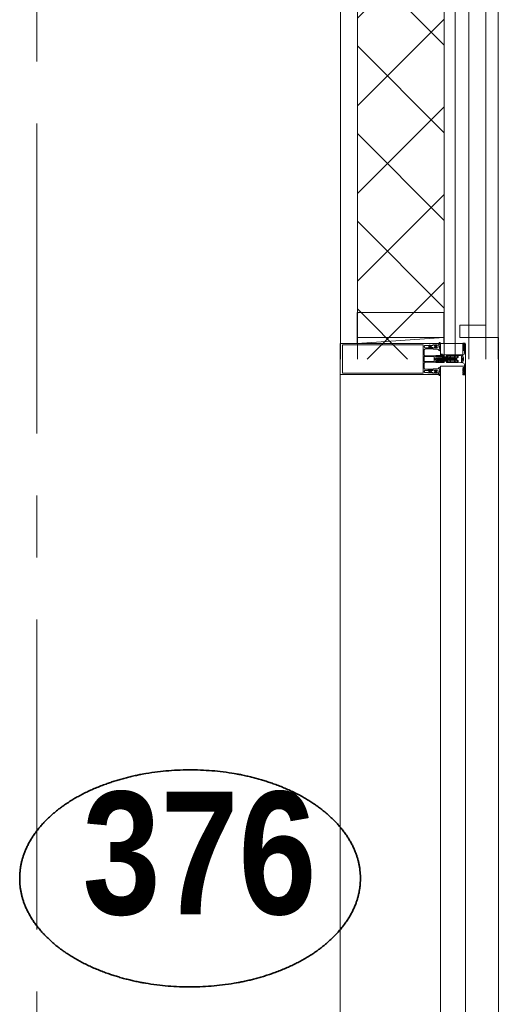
# Model space of a CAD drawing. Header units: millimetres. Extents: x 274611 to 749520, y 175257 to 298905.
# Tile 199 of 251: x 744524 to 745296, y 210468 to 212056. Entities that reach past the tile are written whole.
import ezdxf
from ezdxf.enums import TextEntityAlignment as Align

# ---------------------------------------------------------------- set-up
doc = ezdxf.new("R2010")
doc.units = ezdxf.units.MM
doc.header["$LTSCALE"] = 400
doc.linetypes.add('CENTER', pattern=[2, 1.25, -0.25, 0.25, -0.25])
doc.linetypes.add('STYLE_16', pattern=[0.177165, 0.11811, -0.059055])
for name, color, linetype, lineweight in [('Detailaanduiding', 5, 'Continuous', 70), ('mat-glas-vert', 5, 'Continuous', 15), ('mat-naaldhout', 140, 'Continuous', 15), ('None', 7, 'Continuous', 9)]:
    doc.layers.add(name, color=color, linetype=linetype, lineweight=lineweight)
doc.layers.add('stramien', color=1, linetype='CENTER')
doc.styles.add('Arial Narrow (bold)', font='ARIALNB.TTF', dxfattribs={"height": 172.861111})
doc.styles.get("Standard").update_dxf_attribs({"font": 'arial.ttf'})

# ---------------------------------------------------------------- blocks, each defined once
blk = doc.blocks.new('*X189')
at = {"layer": 'None', "lineweight": 5}
for p, q in [((22.5, -118.9), (141.4, 0)), ((22.5, -260.3), (162.5, -120.3)), ((22.5, -401.8), (162.5, -261.8)), ((22.5, -543.2), (162.5, -403.2)), ((22.5, -684.6), (162.5, -544.6)), ((22.5, -826), (162.5, -686)), ((22.5, -967.4), (162.5, -827.4)), ((22.5, -1108.9), (162.5, -968.9)), ((22.5, -1250.3), (162.5, -1110.3)), ((22.5, -1391.7), (162.5, -1251.7)), ((22.5, -1533.1), (162.5, -1393.1)), ((22.5, -1674.6), (162.5, -1534.6)), ((38.5, -1800), (162.5, -1676))]:
    blk.add_line(p, q, dxfattribs=at)
at = {"layer": 'None', "lineweight": 13}
for p, q in [((141.4, 0), (162.5, -21.1)), ((22.5, -22.5), (162.5, -162.5)), ((22.5, -163.9), (162.5, -303.9)), ((22.5, -305.3), (162.5, -445.3)), ((22.5, -446.7), (162.5, -586.7)), ((22.5, -588.1), (162.5, -728.1)), ((22.5, -729.5), (162.5, -869.5)), ((22.5, -870.9), (162.5, -1010.9)), ((22.5, -1012.3), (162.5, -1152.3)), ((22.5, -1153.7), (162.5, -1293.7)), ((22.5, -1295.1), (162.5, -1435.1)), ((22.5, -1436.5), (162.5, -1576.5)), ((22.5, -1577.9), (162.5, -1717.9)), ((22.5, -1719.3), (103.2, -1800))]:
    blk.add_line(p, q, dxfattribs=at)
blk = doc.blocks.new('HoutSkeletBouw element 1800mm (2D)')
at = {"layer": 'None', "color": 140, "lineweight": 15}
for p, q in [((-5, -1800), (-5, 0)), ((22.5, -1800), (22.5, 0)), ((162.5, -1800), (162.5, 0)), ((180.5, -1800), (180.5, 0)), ((230, -1800), (230, 0)), ((250, -1800), (250, 0))]:
    blk.add_line(p, q, dxfattribs=at)
at = {"layer": 'None', "color": 140, "linetype": 'Continuous', "lineweight": 15}
for p, q in [((22.5, -1800), (22.5, 0)), ((162.5, -1800), (162.5, 0))]:
    blk.add_line(p, q, dxfattribs=at)
at = {"layer": 'None', "color": 8, "linetype": 'Continuous', "lineweight": 5}
blk.add_line((202.5, 0), (202.5, -1800), dxfattribs=at)
at = {"layer": 'None', "color": 140, "linetype": 'Continuous', "lineweight": 15}
blk.add_lwpolyline([(22.5, 30), (162.5, 30), (162.5, -30), (22.5, -30)], close=True, dxfattribs=at)
at = {"layer": 'None', "color": 140}
blk.add_blockref('*X189', (0, 0), dxfattribs=at)
blk = doc.blocks.new('*X2573')
at = {"layer": 'None', "lineweight": 5}
blk.add_line((58163.1, -16436.7), (58164.6, -16435.2), dxfattribs=at)
blk = doc.blocks.new('*U2577')
at = {"layer": 'None', "color": 8, "lineweight": 5}
for p, q in [((58292.1, -16508.3), (58292.7, -16512)), ((58292.3, -16508.7), (58293.2, -16508.4)), ((58293.6, -16511.8), (58293, -16511.5)), ((58293.6, -16507.6), (58294.4, -16512.4)), ((58295.2, -16507.6), (58296, -16512.4)), ((58296.8, -16507.6), (58297.6, -16512.4)), ((58298.4, -16507.6), (58299.2, -16512.4)), ((58300, -16507.6), (58300.8, -16512.4)), ((58303.2, -16507.6), (58304, -16512.4)), ((58304.8, -16507.6), (58305.6, -16512.4)), ((58306.4, -16507.6), (58307.2, -16512.4)), ((58308, -16507.6), (58308.3, -16509.3)), ((58309.6, -16507.6), (58310.4, -16512.4)), ((58311.2, -16507.6), (58312, -16512.4)), ((58312.8, -16507.6), (58313.6, -16512.4)), ((58314.4, -16507.6), (58315.2, -16512.4)), ((58316, -16507.6), (58316.8, -16512.4)), ((58317.6, -16507.6), (58318.4, -16512.4)), ((58319.2, -16507.6), (58319.3, -16508.1)), ((58319.2, -16509.7), (58319.4, -16510.7)), ((58319.5, -16509.3), (58319.8, -16511)), ((58320.3, -16511.4), (58319.7, -16509)), ((58320.5, -16508.4), (58321.2, -16511.8)), ((58320.8, -16508.1), (58321.6, -16512.4)), ((58322.4, -16507.6), (58323.2, -16512.4))]:
    blk.add_line(p, q, dxfattribs=at)
at = {"layer": 'None', "color": 8, "linetype": 'Continuous', "lineweight": 5}
for p, q in [((58294, -16511.8), (58293.6, -16511.8)), ((58294.8, -16508.2), (58293.9, -16508.2)), ((58295.6, -16511.8), (58294.8, -16511.8)), ((58296.4, -16508.2), (58295.5, -16508.2)), ((58297.2, -16511.8), (58296.4, -16511.8)), ((58298, -16508.2), (58297.1, -16508.2)), ((58298.8, -16511.8), (58298, -16511.8)), ((58299.6, -16508.2), (58298.7, -16508.2)), ((58300.4, -16511.8), (58299.6, -16511.8)), ((58301.2, -16508.2), (58300.3, -16508.2)), ((58301.8, -16511.8), (58301.2, -16511.8)), ((58302.8, -16508.2), (58302.8, -16508.2)), ((58303.6, -16511.8), (58302.8, -16511.8)), ((58304.4, -16508.2), (58303.5, -16508.2)), ((58305.2, -16511.8), (58304.4, -16511.8)), ((58306, -16508.2), (58305.1, -16508.2)), ((58306.8, -16511.8), (58306, -16511.8)), ((58307.6, -16508.2), (58306.7, -16508.2)), ((58308.3, -16511.8), (58307.6, -16511.8)), ((58310, -16511.8), (58309.3, -16511.8)), ((58310.8, -16508.2), (58309.9, -16508.2)), ((58311.6, -16511.8), (58310.8, -16511.8)), ((58312.4, -16508.2), (58311.5, -16508.2)), ((58313.2, -16511.8), (58312.4, -16511.8)), ((58314, -16508.2), (58313.1, -16508.2)), ((58314.8, -16511.8), (58314, -16511.8)), ((58315.6, -16508.2), (58314.7, -16508.2)), ((58316.4, -16511.8), (58315.6, -16511.8)), ((58317.2, -16508.2), (58316.3, -16508.2)), ((58318, -16511.8), (58317.2, -16511.8)), ((58318.8, -16508.2), (58317.9, -16508.2)), ((58319.2, -16511.8), (58318.8, -16511.8)), ((58321.2, -16511.8), (58320.7, -16511.8)), ((58322, -16508.2), (58321.1, -16508.2)), ((58322.8, -16511.8), (58322, -16511.8)), ((58323.6, -16508.2), (58322.7, -16508.2)), ((58324.4, -16511.8), (58323.6, -16511.8))]:
    blk.add_line(p, q, dxfattribs=at)
at = {"layer": 'None', "color": 8, "lineweight": 5, "flags": 128}
for points in [[(58292.4, -16511.3), (58289.3, -16510), (58291.7, -16509)], [(58301.6, -16507.6), (58301.2, -16508.2), (58301.6, -16510)], [(58308.3, -16508.1), (58308, -16507.6), (58307.6, -16508.2), (58308, -16510)], [(58318.2, -16509.5), (58317.9, -16508.2), (58317.6, -16507.6), (58317.2, -16508.2), (58318, -16511.8)], [(58318, -16511.8), (58318.4, -16512.4), (58318.8, -16511.8), (58318.7, -16511.4)], [(58319.4, -16508), (58319.2, -16507.6), (58318.8, -16508.2), (58318.9, -16508.5)], [(58321.2, -16511.8), (58321.6, -16512.4), (58322, -16511.8), (58321.1, -16508.2), (58321, -16508)]]:
    blk.add_lwpolyline(points, dxfattribs=at)
for points in [[(58307.3, -16515), (58307.3, -16515, 0.414214), (58307.8, -16515.5), (58325.5, -16515.5), (58325.5, -16515.5, 0.414214), (58326, -16515), (58326, -16514), (58326, -16514, 0.414214), (58325.5, -16513.5), (58325.5, -16513.5, 0.414214), (58325, -16514), (58325, -16514.5), (58321.8, -16514.5), (58321.8, -16514.5, -0.414214), (58321.3, -16514), (58321.3, -16512.7), (58321.3, -16512.7, 0.221695), (58320.9, -16512), (58319.5, -16510.8), (58319.5, -16510.8, -0.466308), (58319.5, -16509.2), (58320.9, -16508), (58320.9, -16508, 0.221695), (58321.3, -16507.3), (58321.3, -16506), (58321.3, -16506, -0.414214), (58321.8, -16505.5), (58325, -16505.5), (58325, -16506), (58325, -16506, 0.414214), (58325.5, -16506.5), (58325.5, -16506.5, 0.414214), (58326, -16506), (58326, -16505), (58326, -16505, 0.414214), (58325.5, -16504.5), (58307.8, -16504.5), (58307.8, -16504.5, 0.414214), (58307.3, -16505), (58307.3, -16505.3), (58308, -16505.3), (58308, -16505.3, -0.414214), (58308.3, -16505.6), (58308.3, -16505.9), (58308.3, -16505.9, -0.414214), (58307.5, -16506.7), (58303.6, -16506.7), (58303.6, -16506.7, -0.414214), (58302.8, -16505.9), (58302.8, -16505.6), (58302.8, -16505.6, -0.414214), (58303.1, -16505.3), (58303.8, -16505.3), (58303.8, -16505), (58303.8, -16505, 0.414214), (58303.3, -16504.5), (58290.6, -16504.5), (58290.6, -16504.5, 0.351868), (58290.3, -16504.7), (58290.3, -16504.7, 0.351868), (58290.4, -16505.1), (58292.2, -16505.9), (58292.2, -16505.9, 0.314902), (58292.4, -16505.8), (58292.7, -16505.6), (58292.7, -16505.6, -0.198912), (58292.8, -16505.5), (58293.1, -16505.5), (58293.1, -16505.5, -0.198912), (58293.2, -16505.6), (58293.5, -16505.8), (58293.5, -16505.8, 0.414214), (58293.8, -16505.8), (58294.1, -16505.6), (58294.1, -16505.6, -0.198912), (58294.2, -16505.5), (58294.5, -16505.5), (58294.5, -16505.5, -0.198912), (58294.6, -16505.6), (58294.9, -16505.8), (58294.9, -16505.8, 0.414214), (58295.2, -16505.8), (58295.5, -16505.6), (58295.5, -16505.6, -0.198912), (58295.6, -16505.5), (58296.2, -16505.5), (58296.2, -16505.5, -0.087489), (58296.3, -16505.5), (58297.1, -16505.8), (58301.5, -16505.8), (58301.5, -16505.8, -0.414214), (58301.8, -16506.1), (58301.8, -16513.9), (58301.8, -16513.9, -0.414214), (58301.5, -16514.2), (58297.1, -16514.2), (58296.3, -16514.5), (58296.3, -16514.5, -0.087489), (58296.2, -16514.5), (58295.6, -16514.5), (58295.6, -16514.5, -0.198912), (58295.5, -16514.4), (58295.2, -16514.2), (58295.2, -16514.2, 0.414214), (58294.9, -16514.2), (58294.6, -16514.4), (58294.6, -16514.4, -0.198912), (58294.5, -16514.5), (58294.2, -16514.5), (58294.2, -16514.5, -0.198912), (58294.1, -16514.4), (58293.8, -16514.2), (58293.8, -16514.2, 0.414214), (58293.5, -16514.2), (58293.2, -16514.4), (58293.2, -16514.4, -0.198912), (58293.1, -16514.5), (58292.8, -16514.5), (58292.8, -16514.5, -0.198912), (58292.7, -16514.4), (58292.4, -16514.2), (58292.4, -16514.2, 0.314902), (58292.2, -16514.1), (58290.4, -16514.9), (58290.4, -16514.9, 0.351868), (58290.3, -16515.3), (58290.3, -16515.3, 0.351868), (58290.6, -16515.5), (58303.3, -16515.5), (58303.3, -16515.5, 0.414214), (58303.8, -16515), (58303.8, -16514.7), (58303.1, -16514.7), (58303.1, -16514.7, -0.414214), (58302.8, -16514.4), (58302.8, -16514.1), (58302.8, -16514.1, -0.414214), (58303.6, -16513.3), (58307.5, -16513.3), (58307.5, -16513.3, -0.414214), (58308.3, -16514.1), (58308.3, -16514.4), (58308.3, -16514.4, -0.414214), (58308, -16514.7), (58307.3, -16514.7)], [(58302.8, -16511.8), (58302.8, -16508.2), (58302.8, -16508.2, -0.414214), (58303.3, -16507.7), (58308.1, -16507.7), (58308.1, -16507.7, -0.414214), (58308.3, -16507.9), (58308.3, -16512.1), (58308.3, -16512.1, -0.414214), (58308.1, -16512.3), (58303.3, -16512.3), (58303.3, -16512.3, -0.414214), (58302.8, -16511.8, -0.414214)], [(58314.6, -16514.5, -0.414214), (58314.1, -16514), (58314.1, -16512.7), (58314.1, -16512.7, 0.414214), (58313.9, -16512.5), (58313.3, -16512.5), (58313.3, -16512.5, 0.414214), (58313.1, -16512.7), (58313.1, -16514), (58313.1, -16514, -0.414214), (58312.6, -16514.5), (58309.8, -16514.5), (58309.8, -16514.5, -0.414214), (58309.3, -16514), (58309.3, -16506), (58309.3, -16506, -0.414214), (58309.8, -16505.5), (58312.6, -16505.5), (58312.6, -16505.5, -0.414214), (58313.1, -16506), (58313.1, -16507.3), (58313.1, -16507.3, 0.414214), (58313.3, -16507.5), (58313.9, -16507.5), (58313.9, -16507.5, 0.414214), (58314.1, -16507.3), (58314.1, -16506), (58314.1, -16506, -0.414214), (58314.6, -16505.5), (58319.8, -16505.5), (58319.8, -16505.5, -0.414214), (58320.3, -16506), (58320.3, -16507.1), (58320.3, -16507.1, -0.221695), (58320.1, -16507.4), (58318.8, -16508.5), (58318.8, -16508.5, 0.466308), (58318.8, -16511.5), (58320.1, -16512.6), (58320.1, -16512.6, -0.221695), (58320.3, -16512.9), (58320.3, -16514), (58320.3, -16514, -0.414214), (58319.8, -16514.5), (58314.6, -16514.5)]]:
    blk.add_lwpolyline(points, format="xyb", close=True, dxfattribs=at)
for points in [[(58293, -16511.5), (58292.7, -16512), (58292.4, -16511.3), (58291.7, -16509), (58292.1, -16508.3), (58292.3, -16508.7)], [(58294, -16511.8), (58294.4, -16512.4), (58294.8, -16511.8), (58293.9, -16508.2), (58293.6, -16507.6), (58293.2, -16508.2)], [(58295.6, -16511.8), (58296, -16512.4), (58296.4, -16511.8), (58295.5, -16508.2), (58295.2, -16507.6), (58294.8, -16508.2)], [(58297.2, -16511.8), (58297.6, -16512.4), (58298, -16511.8), (58297.1, -16508.2), (58296.8, -16507.6), (58296.4, -16508.2)], [(58298.8, -16511.8), (58299.2, -16512.4), (58299.6, -16511.8), (58298.7, -16508.2), (58298.4, -16507.6), (58298, -16508.2)], [(58300.4, -16511.8), (58300.8, -16512.4), (58301.2, -16511.8), (58300.3, -16508.2), (58300, -16507.6), (58299.6, -16508.2)], [(58303.6, -16511.8), (58304, -16512.4), (58304.4, -16511.8), (58303.5, -16508.2), (58303.2, -16507.6), (58302.8, -16508.2)], [(58305.2, -16511.8), (58305.6, -16512.4), (58306, -16511.8), (58305.1, -16508.2), (58304.8, -16507.6), (58304.4, -16508.2)], [(58306.8, -16511.8), (58307.2, -16512.4), (58307.6, -16511.8), (58306.7, -16508.2), (58306.4, -16507.6), (58306, -16508.2)], [(58310, -16511.8), (58310.4, -16512.4), (58310.8, -16511.8), (58309.9, -16508.2), (58309.6, -16507.6), (58309.2, -16508.2)], [(58311.6, -16511.8), (58312, -16512.4), (58312.4, -16511.8), (58311.5, -16508.2), (58311.2, -16507.6), (58310.8, -16508.2)], [(58313.2, -16511.8), (58313.6, -16512.4), (58314, -16511.8), (58313.1, -16508.2), (58312.8, -16507.6), (58312.4, -16508.2)], [(58314.8, -16511.8), (58315.2, -16512.4), (58315.6, -16511.8), (58314.7, -16508.2), (58314.4, -16507.6), (58314, -16508.2)], [(58316.4, -16511.8), (58316.8, -16512.4), (58317.2, -16511.8), (58316.3, -16508.2), (58316, -16507.6), (58315.6, -16508.2)], [(58322.8, -16511.8), (58323.2, -16512.4), (58323.6, -16511.8), (58322.7, -16508.2), (58322.4, -16507.6), (58322, -16508.2)]]:
    blk.add_lwpolyline(points, close=True, dxfattribs=at)
blk = doc.blocks.new('*U2578')
at = {"layer": 'None', "color": 8, "lineweight": 5, "flags": 128}
for points in [[(58333.7, -16516), (58333.7, -16516, -0.388879), (58336.2, -16518.7), (58336.2, -16518.7), (58336.2, -16530.4), (58336.9, -16531.6), (58336.9, -16532.9), (58335.7, -16532.9), (58335.7, -16533.8), (58337.8, -16533.8), (58337.8, -16486.2), (58335.7, -16486.2), (58335.7, -16487.1), (58336.9, -16487.1), (58336.9, -16488.4), (58336.2, -16489.6), (58336.2, -16501.3), (58336.2, -16501.3, -0.388879), (58333.7, -16504), (58333.7, -16504), (58326.2, -16504.7), (58326.2, -16507.5), (58324.2, -16507.5), (58324.2, -16512.5), (58326.2, -16512.5), (58326.2, -16515.3), (58333.7, -16516)], [(58335.8, -16496.5), (58334.9, -16496.5), (58334, -16495.5), (58334, -16495.5, -0.36397), (58334, -16495.1), (58334, -16495.1), (58334.5, -16494.6), (58334.5, -16494.6, 0.36397), (58334.5, -16494.2), (58334.5, -16494.2), (58334, -16493.7), (58334, -16493.7, -0.36397), (58334, -16493.3), (58334, -16493.3), (58334.5, -16492.8), (58334.5, -16492.8, 0.36397), (58334.5, -16492.4), (58334.5, -16492.4), (58334, -16491.9), (58334, -16491.9, -0.36397), (58334, -16491.5), (58334, -16491.5), (58334.5, -16491), (58334.5, -16491, 0.36397), (58334.5, -16490.6), (58334.5, -16490.6), (58334, -16490.1), (58334, -16490.1, -0.36397), (58334, -16489.7), (58334, -16489.7), (58334.5, -16489.2), (58334.5, -16489.2, 0.36397), (58334.5, -16488.8), (58334.5, -16488.8), (58334, -16488.3), (58334, -16488.3, -0.36397), (58334, -16487.9), (58334, -16487.9), (58334.3, -16487.6), (58334.3, -16486.8), (58334, -16486.5), (58334, -16486.5, -0.36397), (58334, -16486.1), (58334, -16486.1), (58334.3, -16485.8), (58334.3, -16485.5), (58334.3, -16485.5, 0.267949), (58334.1, -16485.2), (58334.1, -16485.2), (58333.8, -16485.1), (58333.8, -16485.1, -0.339454), (58333.7, -16484.7), (58333.7, -16484.7, -0.339454), (58334, -16484.5), (58334, -16484.5), (58337.4, -16484.5), (58337.4, -16484.5, -0.414214), (58337.7, -16484.8), (58337.7, -16484.8), (58337.7, -16485.7), (58337.7, -16485.7, -0.414214), (58337.4, -16486), (58337.4, -16486), (58335.7, -16486), (58335.7, -16486, -0.236068), (58335.4, -16485.9), (58335.4, -16485.9), (58335.4, -16485.9, 0.548276), (58335.2, -16486), (58335.2, -16486, 0.548276), (58335.3, -16486.2), (58335.3, -16486.2), (58335.3, -16486.2, -0.250388), (58335.3, -16486.4), (58335.3, -16486.4), (58335.3, -16487.2), (58335.3, -16487.2, 0.414214), (58335.6, -16487.5), (58335.6, -16487.5), (58336.3, -16487.5), (58336.3, -16487.5, -0.414214), (58336.6, -16487.8), (58336.6, -16487.8), (58336.6, -16488), (58336.6, -16488, -0.131652), (58336.5, -16488.2), (58336.5, -16488.2), (58335.8, -16489.5), (58335.8, -16496.5)], [(58335.8, -16523.5), (58334.9, -16523.5), (58334, -16524.5), (58334, -16524.5, 0.36397), (58334, -16524.9), (58334, -16524.9), (58334.5, -16525.4), (58334.5, -16525.4, -0.36397), (58334.5, -16525.8), (58334.5, -16525.8), (58334, -16526.3), (58334, -16526.3, 0.36397), (58334, -16526.7), (58334, -16526.7), (58334.5, -16527.2), (58334.5, -16527.2, -0.36397), (58334.5, -16527.6), (58334.5, -16527.6), (58334, -16528.1), (58334, -16528.1, 0.36397), (58334, -16528.5), (58334, -16528.5), (58334.5, -16529), (58334.5, -16529, -0.36397), (58334.5, -16529.4), (58334.5, -16529.4), (58334, -16529.9), (58334, -16529.9, 0.36397), (58334, -16530.3), (58334, -16530.3), (58334.5, -16530.8), (58334.5, -16530.8, -0.36397), (58334.5, -16531.2), (58334.5, -16531.2), (58334, -16531.7), (58334, -16531.7, 0.36397), (58334, -16532.1), (58334, -16532.1), (58334.3, -16532.4), (58334.3, -16533.2), (58334, -16533.5), (58334, -16533.5, 0.36397), (58334, -16533.9), (58334, -16533.9), (58334.3, -16534.2), (58334.3, -16534.5), (58334.3, -16534.5, -0.267949), (58334.1, -16534.8), (58334.1, -16534.8), (58333.8, -16534.9), (58333.8, -16534.9, 0.339454), (58333.7, -16535.3), (58333.7, -16535.3, 0.339454), (58334, -16535.5), (58334, -16535.5), (58337.4, -16535.5), (58337.4, -16535.5, 0.414214), (58337.7, -16535.2), (58337.7, -16535.2), (58337.7, -16534.3), (58337.7, -16534.3, 0.414214), (58337.4, -16534), (58337.4, -16534), (58335.7, -16534), (58335.7, -16534, 0.236068), (58335.4, -16534.1), (58335.4, -16534.1), (58335.4, -16534.1, -0.548276), (58335.2, -16534), (58335.2, -16534, -0.548276), (58335.3, -16533.8), (58335.3, -16533.8), (58335.3, -16533.8, 0.250388), (58335.3, -16533.6), (58335.3, -16533.6), (58335.3, -16532.8), (58335.3, -16532.8, -0.414214), (58335.6, -16532.5), (58335.6, -16532.5), (58336.3, -16532.5), (58336.3, -16532.5, 0.414214), (58336.6, -16532.2), (58336.6, -16532.2), (58336.6, -16532), (58336.6, -16532, 0.131652), (58336.5, -16531.8), (58336.5, -16531.8), (58335.8, -16530.5), (58335.8, -16523.5)]]:
    blk.add_lwpolyline(points, format="xyb", close=True, dxfattribs=at)
blk = doc.blocks.new('*U2579')
at = {"layer": 'None', "color": 8, "linetype": 'STYLE_16', "lineweight": 5}
for p, q in [((58333, -16507.8), (58332.4, -16510)), ((58333, -16512.3), (58332.4, -16510)), ((58334.7, -16507.8), (58333, -16507.8)), ((58334.9, -16508.5), (58333, -16508.5)), ((58335, -16509), (58333, -16509)), ((58335, -16511), (58333, -16511)), ((58334.9, -16511.5), (58333, -16511.5)), ((58334.7, -16512.3), (58333, -16512.3))]:
    blk.add_line(p, q, dxfattribs=at)
at = {"layer": 'None', "color": 8, "lineweight": 5, "flags": 128}
blk.add_lwpolyline([(58335, -16510), (58335, -16510, -0.163834), (58333.6, -16514.4), (58333.6, -16514.4), (58333.6, -16514.4, -0.234469), (58332.8, -16514.8), (58332.8, -16514.8), (58331.5, -16514.8), (58331.5, -16505.3), (58332.8, -16505.3), (58332.8, -16505.3, -0.234469), (58333.6, -16505.6), (58333.6, -16505.6), (58333.6, -16505.6, -0.163834), (58335, -16510)], format="xyb", close=True, dxfattribs=at)
at = {"layer": 'None', "color": 8, "linetype": 'STYLE_16', "lineweight": 5}
for centre, radius, start, end in [((58336.3, -16508.4), 3.38, 169.3357, 190.6643), ((58341.1, -16510), 8.16, 172.9585, 187.0415), ((58336.3, -16511.6), 3.38, 169.3357, 190.6643), ((58338.3, -16510), 3.5, 163.4149, 196.5851)]:
    blk.add_arc(centre, radius, start, end, dxfattribs=at)
blk = doc.blocks.new('*U2581')
at = {"layer": 'mat-glas-vert', "color": 140, "lineweight": 15}
blk.add_lwpolyline([(58297.8, -18298.5), (58297.8, -16521.5), (58337.8, -16521.5), (58337.8, -18298.5)], close=True, dxfattribs=at)
at = {"layer": 'mat-naaldhout', "color": 140, "linetype": 'Continuous', "lineweight": 15}
blk.add_lwpolyline([(58163.1, -16475.2), (58303.1, -16475.2), (58303.1, -16435.2), (58163.1, -16435.2)], close=True, dxfattribs=at)
at = {"layer": 'mat-naaldhout', "lineweight": 15}
blk.add_lwpolyline([(58371.1, -16475.2), (58371.1, -16455.2), (58329.1, -16455.2), (58329.1, -16475.2)], close=True, dxfattribs=at)
at = {"layer": 'None', "color": 8, "linetype": 'Continuous', "lineweight": 5}
for p, q in [((58303.1, -16475.2), (58163.1, -16485.2)), ((58391.1, -18344.8), (58391.1, -16475.2)), ((58135.6, -18285.2), (58135.6, -16534.8))]:
    blk.add_line(p, q, dxfattribs=at)
at = {"layer": 'None', "color": 140, "linetype": 'Continuous', "lineweight": 15}
for p, q in [((58371.1, -16475.2), (58391.1, -16475.2)), ((58301.1, -16502.1), (58298.1, -16502.1))]:
    blk.add_line(p, q, dxfattribs=at)
at = {"layer": 'None', "color": 8, "linetype": 'Continuous', "lineweight": 5}
for points in [[(58163.1, -16475.2), (58303.1, -16475.2), (58303.1, -16485.2), (58163.1, -16485.2)], [(58297.8, -16485), (58334, -16485), (58334, -16503), (58297.8, -16503)]]:
    blk.add_lwpolyline(points, close=True, dxfattribs=at)
at = {"layer": 'None', "color": 8, "lineweight": 5, "flags": 128}
for points in [[(58135.6, -16485.2), (58135.6, -16534.8), (58285.6, -16534.8), (58285.6, -16532), (58281, -16532), (58281, -16532.5), (58279.6, -16532.5), (58279.6, -16532), (58277.7, -16532), (58277.4, -16531.7), (58273.3, -16531.7), (58273.3, -16531.7, -0.414214), (58271.6, -16530), (58271.6, -16530, -0.414214), (58273.3, -16528.3), (58277.4, -16528.3), (58277.7, -16528.1), (58279.6, -16528.1), (58279.6, -16527.6), (58281, -16527.6), (58281, -16528.1), (58285.6, -16528.1), (58285.6, -16526.2), (58272.8, -16526.2), (58272.8, -16526.2, -0.414214), (58271.6, -16525), (58271.6, -16516.5), (58271.6, -16516.5, -0.414214), (58272.8, -16515.3), (58289.8, -16515.3), (58289.8, -16513.9), (58292.6, -16513.9), (58293, -16514.3), (58293.4, -16513.9), (58294, -16513.9), (58294.4, -16514.3), (58294.8, -16513.9), (58295.4, -16513.9), (58295.8, -16514.3), (58296.7, -16513.9), (58301.6, -16513.9), (58301.6, -16512.2), (58290.8, -16512.2), (58290.8, -16512.2, -0.414214), (58288.6, -16510), (58288.6, -16510, -0.414214), (58290.8, -16507.8), (58301.6, -16507.8), (58301.6, -16506.1), (58296.7, -16506.1), (58295.8, -16505.7), (58295.4, -16506.1), (58294.8, -16506.1), (58294.4, -16505.7), (58294, -16506.1), (58293.4, -16506.1), (58293, -16505.7), (58292.6, -16506.1), (58289.8, -16506.1), (58289.8, -16504.7), (58272.8, -16504.7), (58272.8, -16504.7, -0.414214), (58271.6, -16503.5), (58271.6, -16495), (58271.6, -16495, -0.414214), (58272.8, -16493.8), (58285.6, -16493.8), (58285.6, -16492), (58281, -16492), (58281, -16492.5), (58279.6, -16492.5), (58279.6, -16492), (58277.7, -16492), (58277.4, -16491.7), (58273.3, -16491.7), (58273.3, -16491.7, -0.414214), (58271.6, -16490), (58271.6, -16490, -0.414214), (58273.3, -16488.3), (58277.4, -16488.3), (58277.7, -16488.1), (58279.6, -16488.1), (58279.6, -16487.6), (58281, -16487.6), (58281, -16488.1), (58285.6, -16488.1), (58285.6, -16485.2)], [(58297.8, -16495.2), (58297.8, -16495.2, -0.390793), (58296.5, -16496.7), (58296.5, -16496.7, -0.390793), (58294.8, -16495.6), (58294.8, -16495.6, 0.352623), (58292.8, -16494), (58286.1, -16494), (58286.1, -16494, -0.414214), (58285.8, -16493.7), (58285.8, -16492.4), (58285.9, -16491.9), (58285.9, -16491.9, 0.520293), (58285.8, -16491.6), (58283.1, -16491.6), (58283, -16491.8), (58281, -16491.8), (58281, -16491.8, 0.577863), (58280.7, -16491.8), (58280.7, -16491.9), (58280.7, -16491.9, -0.366605), (58280.4, -16492.2), (58280.4, -16492.2, -0.366605), (58280.1, -16492), (58280.1, -16492, 0.130834), (58279.1, -16490.7), (58279.1, -16490.7, -0.439074), (58279.1, -16489.3), (58279.1, -16489.3, 0.133252), (58280.1, -16488), (58280.1, -16488, -0.366605), (58280.4, -16487.8), (58280.4, -16487.8, -0.366605), (58280.7, -16488.1), (58280.7, -16488.1), (58280.7, -16488.1, 0.577455), (58281, -16488.2), (58283, -16488.2), (58283.1, -16488.3), (58285.8, -16488.3), (58285.8, -16488.3, 0.52048), (58285.9, -16488.1), (58285.8, -16487.6), (58285.8, -16485.3), (58285.8, -16485.3, -0.414214), (58286.1, -16485), (58293.9, -16485), (58293.9, -16485, 0.255976), (58295.5, -16484.1), (58295.5, -16484.1, -0.749676), (58297.8, -16484.7), (58297.8, -16488.8), (58297.8, -16488.8, -0.414214), (58295.8, -16490.8), (58295.8, -16490.8, 0.402808), (58295.3, -16491.3), (58295.3, -16491.3, 0.402808), (58295.7, -16491.8), (58295.7, -16491.8, -0.233259), (58296.1, -16492), (58296.6, -16495.4), (58296.6, -16495.4, 0.419014), (58296.7, -16495.5), (58296.7, -16495.5, 0.419014), (58296.8, -16495.4), (58296.8, -16494), (58296.8, -16494, -0.414214), (58297.3, -16493.5), (58297.3, -16493.5, -0.414214), (58297.8, -16494)], [(58280.8, -16489, 0.29188), (58280.3, -16489.2), (58279.9, -16489.7), (58279.9, -16489.7, 0.344328), (58279.9, -16490.3), (58280.3, -16490.8), (58280.3, -16490.8, 0.29188), (58280.8, -16491), (58282.5, -16490.6), (58282.5, -16490.6, 0.348796), (58283, -16490), (58283, -16490, 0.348796), (58282.5, -16489.4), (58280.8, -16489)], [(58288.8, -16487), (58288.8, -16487, 0.414214), (58288, -16487.9), (58288, -16487.9, 0.414214), (58288.8, -16488.7), (58291.7, -16488.7), (58291.7, -16488.7, 0.414214), (58292.6, -16487.9), (58292.6, -16487.9, 0.414214), (58291.7, -16487)], [(58292.6, -16491.2, 0.414214), (58291.7, -16490.3), (58288.8, -16490.3), (58288.8, -16490.3, 0.414214), (58288, -16491.2), (58288, -16491.2, 0.414214), (58288.8, -16492), (58291.7, -16492), (58291.7, -16492, 0.414214), (58292.6, -16491.2)], [(58294.8, -16489.2), (58294.8, -16489.2, 0.552342), (58296, -16489.8), (58296, -16489.8, 0.263556), (58297, -16488.1), (58297, -16484.6), (58297, -16484.6, 0.437017), (58296.6, -16484.3), (58296.6, -16484.3, 0.437017), (58296.4, -16484.7), (58296.4, -16484.7, -0.396568), (58295.1, -16486.3), (58295.1, -16486.3, 0.418874), (58294.5, -16486.8)], [(58297.8, -16524.8), (58297.8, -16524.8, 0.390793), (58296.5, -16523.3), (58296.5, -16523.3, 0.390793), (58294.8, -16524.4), (58294.8, -16524.4, -0.352623), (58292.8, -16526), (58286.1, -16526), (58286.1, -16526, 0.414214), (58285.8, -16526.3), (58285.8, -16527.6), (58285.9, -16528.1), (58285.9, -16528.1, -0.520293), (58285.8, -16528.4), (58283.1, -16528.4), (58283, -16528.2), (58281, -16528.2), (58281, -16528.2, -0.577863), (58280.7, -16528.2), (58280.7, -16528.1), (58280.7, -16528.1, 0.366605), (58280.4, -16527.8), (58280.4, -16527.8, 0.366605), (58280.1, -16528), (58280.1, -16528, -0.130834), (58279.1, -16529.3), (58279.1, -16529.3, 0.439074), (58279.1, -16530.7), (58279.1, -16530.7, -0.133252), (58280.1, -16532), (58280.1, -16532, 0.366605), (58280.4, -16532.2), (58280.4, -16532.2, 0.366605), (58280.7, -16532), (58280.7, -16531.9), (58280.7, -16531.9, -0.577455), (58281, -16531.8), (58283, -16531.8), (58283.1, -16531.7), (58285.8, -16531.7), (58285.8, -16531.7, -0.52048), (58285.9, -16531.9), (58285.8, -16532.4), (58285.8, -16534.7), (58285.8, -16534.7, 0.414214), (58286.1, -16535), (58293.9, -16535), (58293.9, -16535, -0.255976), (58295.5, -16535.9), (58295.5, -16535.9, 0.749676), (58297.8, -16535.3), (58297.8, -16531.2), (58297.8, -16531.2, 0.414214), (58295.8, -16529.2), (58295.8, -16529.2, -0.402808), (58295.3, -16528.7), (58295.3, -16528.7, -0.402808), (58295.7, -16528.2), (58295.7, -16528.2, 0.233259), (58296.1, -16528), (58296.6, -16524.6), (58296.6, -16524.6, -0.419014), (58296.7, -16524.5), (58296.7, -16524.5, -0.419014), (58296.8, -16524.6), (58296.8, -16526), (58296.8, -16526, 0.414214), (58297.3, -16526.5), (58297.3, -16526.5, 0.414214), (58297.8, -16526)], [(58292.6, -16528.9, -0.414214), (58291.7, -16529.7), (58288.8, -16529.7), (58288.8, -16529.7, -0.414214), (58288, -16528.9), (58288, -16528.9, -0.414214), (58288.8, -16528), (58291.7, -16528), (58291.7, -16528, -0.414214), (58292.6, -16528.9)], [(58280.8, -16531, -0.29188), (58280.3, -16530.8), (58279.9, -16530.3), (58279.9, -16530.3, -0.344328), (58279.9, -16529.7), (58280.3, -16529.2), (58280.3, -16529.2, -0.29188), (58280.8, -16529), (58282.5, -16529.4), (58282.5, -16529.4, -0.348796), (58283, -16530), (58283, -16530, -0.348796), (58282.5, -16530.6), (58280.8, -16531)], [(58288.8, -16533), (58288.8, -16533, -0.414214), (58288, -16532.2), (58288, -16532.2, -0.414214), (58288.8, -16531.3), (58291.7, -16531.3), (58291.7, -16531.3, -0.414214), (58292.6, -16532.2), (58292.6, -16532.2, -0.414214), (58291.7, -16533)], [(58294.8, -16530.8), (58294.8, -16530.8, -0.552342), (58296, -16530.2), (58296, -16530.2, -0.263556), (58297, -16531.9), (58297, -16535.4), (58297, -16535.4, -0.437017), (58296.6, -16535.7), (58296.6, -16535.7, -0.437017), (58296.4, -16535.3), (58296.4, -16535.3, 0.396568), (58295.1, -16533.7), (58295.1, -16533.7, -0.418874), (58294.5, -16533.2)]]:
    blk.add_lwpolyline(points, format="xyb", close=True, dxfattribs=at)
for points in [[(58269.8, -16487.1), (58269.8, -16532.9), (58139.4, -16532.9), (58139.4, -16487.1)], [(58271.6, -16514), (58271.6, -16506), (58287.3, -16506), (58287.3, -16514)]]:
    blk.add_lwpolyline(points, close=True, dxfattribs=at)
at = {"layer": 'mat-naaldhout', "color": 140}
blk.add_blockref('*X2573', (0, 0), dxfattribs=at)
at = {"layer": 'None', "color": 7}
for name in ['*U2578', '*U2577', '*U2579']:
    blk.add_blockref(name, (0, 0), dxfattribs=at)
blk = doc.blocks.new('Detail')
at = {"layer": 'Detailaanduiding', "color": 1, "linetype": 'Continuous', "lineweight": 35}
blk.add_open_spline([(-134.1, 153.9), (-70.3, 177.4), (77, 177.4), (140.9, 153.9), (204.7, 130.5), (241.5, 89.9), (278.4, 49.3), (278.4, 2.4), (278.4, -44.5), (241.5, -85.1), (204.7, -125.7), (140.9, -149.2), (77, -172.6), (-70.3, -172.6), (-134.1, -149.2), (-198, -125.7), (-234.8, -85.1), (-271.6, -44.5), (-271.6, 2.4), (-271.6, 49.3), (-234.8, 89.9), (-198, 130.5), (-134.1, 153.9)], degree=2, knots=[0, 0, 0, 0.097932, 0.195864, 0.195864, 0.280023, 0.280023, 0.347931, 0.347931, 0.415846, 0.415846, 0.5, 0.5, 0.597932, 0.695864, 0.695864, 0.780023, 0.780023, 0.847931, 0.847931, 0.915846, 0.915846, 1, 1, 1], dxfattribs=at)
at = {"layer": 'Detailaanduiding', "style": 'Arial Narrow (bold)'}
blk.add_attdef('Detail', text='', height=197.6, dxfattribs=at).set_placement((-170.2, 142.2), align=Align.TOP_LEFT)
at = {"layer": 'None', "color": 0, "flags": 1}
blk.add_attdef('Fragment', (-271.6, -528.2), '', height=197.6, dxfattribs=at)

msp = doc.modelspace()

# ---------------------------------------------------------------- linework, layer by layer
at = {"layer": 'stramien', "lineweight": 0}
msp.add_line((744551.28989, 191388.74408), (744551.28989, 223634.37794), dxfattribs=at)

# ---------------------------------------------------------------- block references
at = {"layer": 'Detailaanduiding', "color": 7}
msp.add_blockref('Detail', (744795.24413, 210668.88114), dxfattribs=at).add_auto_attribs({'Detail': '376'})
at = {"layer": 'None', "color": 7}
for name, p in [('HoutSkeletBouw element 1800mm (2D)', (745046.28989, 213308.74408)), ('*U2581', (686905.23053, 228018.74408))]:
    msp.add_blockref(name, p, dxfattribs=at)

doc.saveas('drawing.dxf')
